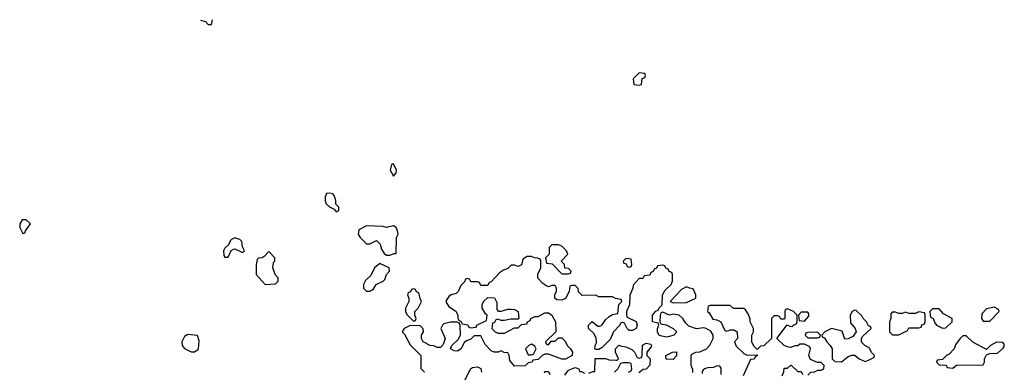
# Model space of a CAD drawing. Header units: inches. Extents: x 2792272 to 2951639, y 860504 to 1033803.
# Tile 39 of 209: x 2792272 to 2798116, y 1028030 to 1030122. Entities that reach past the tile are written whole.
import ezdxf

# ---------------------------------------------------------------- set-up
doc = ezdxf.new("R2010")
doc.units = ezdxf.units.IN
doc.header["$MEASUREMENT"] = 0
doc.layers.add('C7092', color=7, linetype='Continuous')
doc.layers.add('C7093', color=7, linetype='Continuous')

msp = doc.modelspace()

# ---------------------------------------------------------------- linework, layer by layer
at = {"layer": 'C7092', "color": 4, "elevation": 16}
for points in [[(2795950, 1029806), (2795914, 1029770), (2795918, 1029738), (2795950, 1029734), (2795962, 1029738), (2795967.3, 1029772.7), (2795982, 1029778), (2795986, 1029790), (2795982, 1029802)], [(2794490, 1029266), (2794478, 1029262), (2794472, 1029230), (2794490, 1029194), (2794507.3, 1029212.7), (2794508, 1029230)], [(2794113.6, 1029093.6), (2794094, 1029090), (2794084.7, 1029070), (2794085.4, 1029045.4), (2794092, 1029030), (2794110, 1029012), (2794138, 1028998), (2794150, 1028982), (2794166, 1028990), (2794166, 1029010), (2794148, 1029028), (2794148.7, 1029050), (2794139, 1029079), (2794130, 1029088)], [(2792310, 1028934), (2792286.4, 1028933.6), (2792272, 1028910), (2792272, 1028890), (2792290, 1028854), (2792302, 1028858), (2792306, 1028870), (2792335.3, 1028910)], [(2794490, 1028898), (2794450, 1028888.7), (2794430, 1028895.3), (2794330, 1028898), (2794285.4, 1028874.6), (2794282, 1028850), (2794292, 1028830), (2794330, 1028792), (2794350, 1028792), (2794390, 1028812), (2794410.9, 1028790.9), (2794419.8, 1028759.8), (2794435.3, 1028735.3), (2794450, 1028724.7), (2794470, 1028724.7), (2794494, 1028734), (2794506, 1028734), (2794508, 1028830), (2794518, 1028850), (2794515.3, 1028870), (2794506, 1028890)], [(2793550, 1028828), (2793530, 1028818), (2793522, 1028810), (2793512.7, 1028787.3), (2793490, 1028766), (2793482, 1028750), (2793483.6, 1028723.6), (2793490, 1028714), (2793510, 1028714), (2793527.3, 1028752.7), (2793540.4, 1028759.6), (2793550, 1028762), (2793590, 1028742), (2793598, 1028742), (2793606, 1028750), (2793595.3, 1028775.3), (2793590, 1028806), (2793578, 1028818)], [(2793750, 1028746), (2793723.6, 1028716.4), (2793711.1, 1028708.9), (2793690, 1028708), (2793681, 1028699), (2793676, 1028670), (2793676, 1028610), (2793730, 1028551.3), (2793790, 1028554), (2793806, 1028570), (2793806, 1028590), (2793790, 1028606), (2793774, 1028650), (2793778, 1028682), (2793786, 1028690), (2793786, 1028710)], [(2795470, 1028786), (2795430, 1028786), (2795414, 1028770), (2795414, 1028730), (2795394, 1028710), (2795398, 1028678), (2795432.7, 1028672.7), (2795490, 1028614), (2795530, 1028614), (2795542, 1028618), (2795546, 1028630), (2795530, 1028646), (2795507.3, 1028647.3), (2795506, 1028670), (2795486, 1028690), (2795526, 1028730), (2795518, 1028750), (2795490, 1028778)], [(2794410, 1028675.3), (2794378, 1028650), (2794355.3, 1028604.7), (2794325.4, 1028574.6), (2794312, 1028550), (2794312, 1028530), (2794330, 1028512), (2794350, 1028512), (2794370, 1028522), (2794388.9, 1028551.1), (2794428.9, 1028571.1), (2794439, 1028581), (2794449.1, 1028610.9), (2794468, 1028630), (2794466, 1028650)], [(2795870, 1028706), (2795854, 1028690), (2795858, 1028678), (2795872.7, 1028672.7), (2795878, 1028658), (2795890, 1028654), (2795902, 1028658), (2795906, 1028670), (2795902, 1028702)], [(2794610, 1028526), (2794598, 1028522), (2794592.7, 1028507.3), (2794578, 1028502), (2794574, 1028490), (2794582, 1028470), (2794582, 1028450), (2794562, 1028410), (2794562, 1028390), (2794570, 1028374), (2794610, 1028334), (2794622, 1028338), (2794626, 1028350), (2794618, 1028370), (2794618, 1028390), (2794638, 1028410), (2794658, 1028450), (2794648.4, 1028468.4), (2794642, 1028502), (2794627.3, 1028507.3), (2794622, 1028522)], [(2796230, 1028538), (2796199.6, 1028520.4), (2796134, 1028450), (2796150, 1028442), (2796230, 1028444.7), (2796286, 1028470), (2796286, 1028490), (2796270, 1028526), (2796248.4, 1028528.4)], [(2796950, 1028386), (2796910, 1028386), (2796894, 1028370), (2796898, 1028338), (2796930, 1028334), (2796956.4, 1028363.6), (2796956.4, 1028376.4)], [(2797230, 1028398), (2797214, 1028390), (2797202, 1028370), (2797203.6, 1028323.6), (2797232, 1028290), (2797238, 1028270), (2797217.3, 1028242.7), (2797190, 1028228), (2797170, 1028226), (2797153.6, 1028273.6), (2797090, 1028289), (2797052, 1028270), (2797034, 1028250), (2797038, 1028238), (2797050, 1028234), (2797062, 1028210), (2797082, 1028190), (2797094, 1028170), (2797094, 1028110), (2797110, 1028094), (2797150, 1028092), (2797190, 1028124.7), (2797211.6, 1028131.6), (2797230, 1028132), (2797254, 1028110), (2797290, 1028094), (2797310, 1028102), (2797342, 1028118), (2797346, 1028130), (2797330, 1028146), (2797314.6, 1028174.6), (2797288.9, 1028188.9), (2797269, 1028209), (2797268.7, 1028231.3), (2797276.4, 1028243.6), (2797326, 1028290), (2797322, 1028302), (2797310, 1028306), (2797298, 1028330), (2797278, 1028350), (2797270, 1028366), (2797236.4, 1028396.4)], [(2797610, 1028388), (2797590, 1028378), (2797550, 1028378), (2797530, 1028386), (2797510, 1028378), (2797490, 1028378), (2797470, 1028386), (2797450, 1028386), (2797443.6, 1028376.4), (2797442, 1028350), (2797434, 1028330), (2797434, 1028270), (2797452.7, 1028252.7), (2797490, 1028252), (2797510, 1028262), (2797542, 1028278), (2797550, 1028294), (2797610, 1028294), (2797622, 1028298), (2797627.3, 1028312.7), (2797642, 1028318), (2797646, 1028330), (2797646, 1028370), (2797642, 1028382)], [(2797730, 1028406), (2797690, 1028406), (2797674, 1028390), (2797678, 1028358), (2797694, 1028350), (2797703.6, 1028323.6), (2797714, 1028310), (2797750, 1028292), (2797770, 1028294), (2797806, 1028330), (2797806, 1028350), (2797756.4, 1028376.4)], [(2798056.4, 1028416.4), (2798010, 1028406), (2797983.6, 1028376.4), (2797982, 1028350), (2797990, 1028334), (2798030, 1028334), (2798086, 1028390), (2798082, 1028402)], [(2797007.3, 1028267.3), (2796950, 1028266), (2796938, 1028262), (2796934, 1028250), (2796950, 1028234), (2797010, 1028234), (2797022, 1028238), (2797026, 1028250)], [(2793270, 1028254), (2793250, 1028242), (2793234.8, 1028210), (2793236, 1028190), (2793250, 1028171.3), (2793290, 1028151.3), (2793310, 1028151.3), (2793330, 1028164.7), (2793334, 1028170), (2793337.2, 1028217.2), (2793328, 1028248)], [(2797890, 1028246), (2797870, 1028246), (2797851.6, 1028228.4), (2797826.4, 1028193.6), (2797818, 1028170), (2797790, 1028138), (2797774, 1028130), (2797750, 1028106), (2797718, 1028102), (2797714, 1028090), (2797730, 1028074), (2797771.6, 1028071.6), (2797778, 1028058), (2797810, 1028054), (2797832.7, 1028072.7), (2797990, 1028074), (2797998, 1028090), (2797998, 1028110), (2798010, 1028134), (2798030, 1028142), (2798076.4, 1028143.6), (2798110, 1028174), (2798116.4, 1028183.6), (2798116.4, 1028196.4), (2798107.3, 1028207.3), (2798070, 1028208), (2798034, 1028190), (2798010, 1028166), (2797929.1, 1028209.1)], [(2795310, 1028198), (2795294, 1028190), (2795274, 1028170), (2795290, 1028134), (2795310, 1028134), (2795322, 1028138), (2795338, 1028170), (2795330, 1028186)], [(2796150, 1028106), (2796108.4, 1028108.4), (2796108, 1028130), (2796146, 1028150), (2796170, 1028151.3), (2796171.6, 1028128.4)]]:
    msp.add_lwpolyline(points, close=True, dxfattribs=at)
for points in [[(2796268.4, 1028028.4), (2796267.3, 1028047.3), (2796258, 1028070), (2796258, 1028130), (2796262, 1028138), (2796286, 1028150), (2796310, 1028151.3), (2796348, 1028170), (2796368.9, 1028191.1), (2796388, 1028230), (2796388, 1028250), (2796374.6, 1028274.6), (2796346, 1028290), (2796330, 1028294), (2796290, 1028288.7), (2796244.7, 1028304.7), (2796223.1, 1028323.1), (2796208, 1028350), (2796186, 1028370), (2796150, 1028375.3), (2796130, 1028368.7), (2796090, 1028386), (2796078, 1028382), (2796072.7, 1028367.3), (2796072, 1028330), (2796078, 1028318), (2796110, 1028311.3), (2796150.9, 1028290.9), (2796172, 1028270), (2796154, 1028250), (2796130, 1028242), (2796110, 1028239), (2796068.7, 1028248.7), (2796058, 1028270), (2796058, 1028290), (2796066, 1028310), (2796062, 1028322), (2796028, 1028330), (2796028, 1028370), (2796047.3, 1028392.7), (2796062, 1028398), (2796067.3, 1028412.7), (2796086, 1028430), (2796088, 1028490), (2796103.1, 1028516.9), (2796138, 1028550), (2796146, 1028570), (2796146, 1028610), (2796142, 1028622), (2796127.3, 1028627.3), (2796122, 1028642), (2796107.3, 1028647.3), (2796102, 1028662), (2796090, 1028666), (2796058, 1028662), (2796052.7, 1028647.3), (2796038, 1028642), (2796032.7, 1028627.3), (2796018, 1028622), (2796012.7, 1028607.3), (2795978, 1028602), (2795970, 1028586), (2795950, 1028586), (2795912.7, 1028547.3), (2795912, 1028530), (2795892.7, 1028487.3), (2795892, 1028430), (2795874, 1028390), (2795874, 1028370), (2795878, 1028358), (2795931, 1028331), (2795938, 1028310), (2795930.9, 1028289.1), (2795910, 1028278), (2795890, 1028278), (2795878, 1028290), (2795862, 1028322), (2795850, 1028326), (2795838, 1028322), (2795834, 1028310), (2795796, 1028270), (2795776, 1028224), (2795730, 1028178), (2795710, 1028166), (2795690, 1028166), (2795686, 1028170), (2795688, 1028190), (2795695.3, 1028204.7), (2795694.6, 1028234.6), (2795680.4, 1028260.4), (2795648, 1028290), (2795648, 1028310), (2795670, 1028332), (2795703.6, 1028303.6), (2795716.4, 1028303.6), (2795730, 1028312), (2795750, 1028342), (2795770, 1028362), (2795790, 1028374), (2795822, 1028378), (2795828.4, 1028431.6), (2795846, 1028450), (2795842, 1028462), (2795808.4, 1028468.4), (2795790, 1028478), (2795710, 1028478), (2795690, 1028488), (2795610, 1028486), (2795588.4, 1028508.4), (2795587.3, 1028527.3), (2795570, 1028546), (2795550, 1028546), (2795538, 1028542), (2795534, 1028510), (2795511.1, 1028468.9), (2795490, 1028458), (2795460.4, 1028460.4), (2795448, 1028470), (2795448.4, 1028491.6), (2795458, 1028510), (2795458, 1028530), (2795450, 1028546), (2795430, 1028546), (2795410, 1028538), (2795400.4, 1028540.4), (2795376.4, 1028556.4), (2795348.4, 1028588.4), (2795348.4, 1028611.6), (2795366, 1028650), (2795366, 1028690), (2795362, 1028702), (2795347.3, 1028707.3), (2795328.4, 1028708.4), (2795310, 1028718), (2795283.6, 1028716.4), (2795258, 1028702), (2795250, 1028668), (2795230, 1028658), (2795210, 1028666), (2795190, 1028666), (2795170, 1028646), (2795143.6, 1028636.4), (2795119.6, 1028620.4), (2795070, 1028566), (2795058, 1028562), (2795050, 1028546), (2795010, 1028546), (2795002, 1028562), (2794990, 1028566), (2794950, 1028566), (2794942, 1028582), (2794930, 1028586), (2794918, 1028582), (2794912.7, 1028567.3), (2794890, 1028546), (2794874, 1028510), (2794862, 1028498), (2794834, 1028490), (2794819.6, 1028480.4), (2794803.6, 1028456.4), (2794803.6, 1028443.6), (2794819.6, 1028419.6), (2794862, 1028390), (2794872, 1028368), (2794872, 1028352), (2794878, 1028338), (2794890, 1028334), (2794898, 1028318), (2794931.6, 1028311.6), (2794938, 1028298), (2794950, 1028294), (2794982, 1028298), (2794986, 1028310), (2795042, 1028338), (2795046, 1028370), (2795036.4, 1028376.4), (2795018, 1028410), (2795018, 1028430), (2795026, 1028450), (2795050, 1028474), (2795091.1, 1028471.1), (2795103.6, 1028443.6), (2795103.6, 1028403.6), (2795112.7, 1028392.7), (2795130, 1028392), (2795170, 1028404.7), (2795190, 1028404.7), (2795210, 1028402), (2795231.1, 1028391.1), (2795234, 1028350), (2795230, 1028346), (2795186, 1028346), (2795150, 1028338), (2795130, 1028338), (2795110, 1028346), (2795098, 1028342), (2795090, 1028326), (2795078, 1028322), (2795074, 1028290), (2795094, 1028270), (2795110, 1028262), (2795150, 1028262), (2795210, 1028294), (2795230, 1028294), (2795250, 1028314), (2795282, 1028318), (2795286, 1028330), (2795302, 1028338), (2795306, 1028350), (2795330, 1028362), (2795350, 1028362), (2795390, 1028382), (2795410, 1028382), (2795431.3, 1028370), (2795452, 1028330), (2795454, 1028270), (2795394, 1028210), (2795398, 1028198), (2795410, 1028194), (2795426, 1028214), (2795450, 1028214), (2795470, 1028234), (2795490, 1028234), (2795510, 1028214), (2795522, 1028190), (2795542, 1028170), (2795554, 1028150), (2795551.1, 1028128.9), (2795511.1, 1028108.9), (2795490, 1028108.7), (2795410, 1028138), (2795390, 1028138), (2795374, 1028130), (2795350, 1028106), (2795318, 1028102), (2795314, 1028090), (2795290, 1028086), (2795271.6, 1028068.4), (2795210, 1028066), (2795180.4, 1028100.4), (2795178, 1028130), (2795170, 1028146), (2795148.4, 1028148.4), (2795130, 1028158), (2795111.3, 1028148.7), (2795088.9, 1028148.9), (2795070, 1028158), (2795034.6, 1028194.6), (2795010, 1028246), (2794970, 1028246), (2794950, 1028226), (2794923.6, 1028216.4), (2794910, 1028206), (2794892, 1028170), (2794870, 1028155.3), (2794850, 1028158), (2794828.9, 1028168.9), (2794838, 1028190), (2794875.3, 1028224.7), (2794888.7, 1028250), (2794887.3, 1028307.3), (2794882, 1028322), (2794867.3, 1028327.3), (2794830, 1028328), (2794790, 1028318), (2794782, 1028310), (2794772, 1028290), (2794798, 1028230), (2794785.4, 1028194.6), (2794770, 1028178), (2794750, 1028178), (2794730, 1028188), (2794708.4, 1028188.4), (2794666, 1028210), (2794658, 1028230), (2794658, 1028250), (2794668, 1028270), (2794667.3, 1028287.3), (2794650, 1028306), (2794590, 1028308), (2794554, 1028290), (2794542, 1028270), (2794556, 1028256), (2794590, 1028194), (2794654, 1028130), (2794652.7, 1028052.7), (2794674, 1028030)], [(2796950, 1028014), (2796968.4, 1028031.6), (2796990, 1028032), (2797010, 1028042), (2797030, 1028042), (2797046, 1028050), (2797048, 1028070), (2797030, 1028088), (2797008.4, 1028088.4), (2796965.2, 1028105.2), (2796955.3, 1028130), (2796966, 1028170), (2796962, 1028182), (2796930, 1028198), (2796903.6, 1028196.4), (2796890, 1028188), (2796872.7, 1028187.3), (2796850, 1028178), (2796830, 1028182), (2796809.1, 1028189.1), (2796766, 1028230), (2796827.3, 1028312.7), (2796843.6, 1028303.6), (2796858, 1028302), (2796867.3, 1028312.7), (2796882, 1028318), (2796886, 1028330), (2796886, 1028370), (2796866, 1028390), (2796830, 1028406), (2796818, 1028402), (2796814, 1028390), (2796814, 1028350), (2796810, 1028346), (2796790, 1028346), (2796782, 1028362), (2796770, 1028366), (2796750, 1028366), (2796734, 1028350), (2796734, 1028230), (2796690, 1028188), (2796670, 1028186), (2796650, 1028166), (2796630, 1028186), (2796618, 1028210), (2796618, 1028250), (2796628, 1028270), (2796628, 1028290), (2796608, 1028330), (2796607.3, 1028347.3), (2796596.4, 1028376.4), (2796580.4, 1028400.4), (2796570, 1028408), (2796508.4, 1028408.4), (2796490, 1028426), (2796370, 1028426), (2796358, 1028422), (2796354, 1028390), (2796363.6, 1028383.6), (2796385.4, 1028345.4), (2796410, 1028342), (2796434, 1028330), (2796458, 1028278), (2796470, 1028274), (2796490, 1028282), (2796510, 1028282), (2796531, 1028271), (2796532, 1028230), (2796514, 1028210), (2796525.4, 1028185.4), (2796570, 1028142), (2796590, 1028132), (2796650, 1028134), (2796652, 1028130), (2796638, 1028122), (2796631.6, 1028108.4), (2796610, 1028106), (2796566, 1028010)], [(2795650, 1028024.7), (2795674, 1028034), (2795686, 1028034), (2795687.3, 1028112.7), (2795748.4, 1028111.6), (2795770, 1028104.7), (2795810, 1028102), (2795818, 1028102), (2795826, 1028110), (2795808.9, 1028148.9), (2795808, 1028170), (2795828.4, 1028191.6), (2795844.7, 1028184.7), (2795870, 1028182), (2795905.4, 1028165.4), (2795922, 1028150), (2795938, 1028118), (2795950, 1028114), (2795962, 1028118), (2795966, 1028130), (2795968.9, 1028191.1), (2795990, 1028202), (2796018, 1028198), (2796022, 1028190), (2796019.6, 1028180.4), (2795994, 1028150), (2795994, 1028130), (2796014, 1028110), (2796012.7, 1028072.7), (2795990, 1028048), (2795972.7, 1028047.3), (2795947.3, 1028027.3)], [(2794910, 1027974), (2794948.4, 1028051.6), (2794960.4, 1028059.6), (2794990, 1028062), (2795010, 1028052), (2795014, 1028030)], [(2795387.3, 1028027.3), (2795390, 1028034), (2795410, 1028034), (2795418, 1028018)], [(2795507.3, 1028012.7), (2795530, 1028042), (2795570, 1028058), (2795591.3, 1028051.3), (2795594, 1028034), (2795606, 1028034), (2795624.7, 1028024.7)], [(2795886, 1028030), (2795902, 1028038), (2795906, 1028050), (2795902, 1028082), (2795887.3, 1028087.3), (2795852.7, 1028087.3), (2795838, 1028082), (2795822, 1028050), (2795802, 1028030)], [(2796436.4, 1028016.4), (2796435.3, 1028055.3), (2796427.3, 1028067.3), (2796410, 1028068), (2796390, 1028058), (2796356.4, 1028056.4), (2796334, 1028050), (2796323.6, 1028036.4), (2796323.6, 1028023.6)], [(2796798, 1028010), (2796807.3, 1028032.7), (2796810, 1028054), (2796830, 1028054), (2796848.4, 1028071.6), (2796851.6, 1028071.6), (2796890, 1028034), (2796910, 1028034), (2796918, 1028018)]]:
    msp.add_lwpolyline(points, dxfattribs=at)
at = {"layer": 'C7093', "color": 4, "elevation": 16}
msp.add_lwpolyline([(2793345, 1030119.7), (2793374, 1030110), (2793390, 1030094), (2793410, 1030094), (2793416.9, 1030121.6)], dxfattribs=at)

doc.saveas('drawing.dxf')
